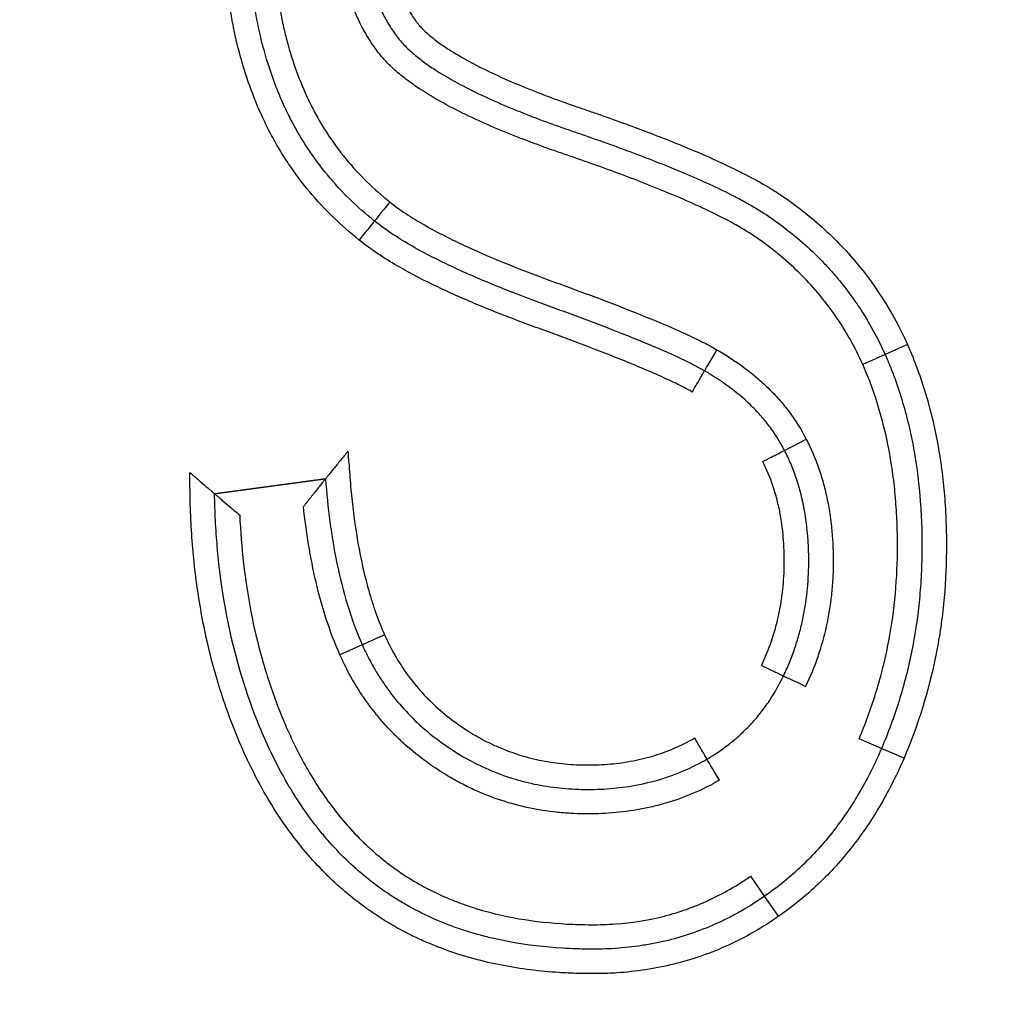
# Model space of a CAD drawing. Header units: millimetres. Extents: x 7592 to 10531, y 3981 to 6059.
# Tile 24 of 130: x 8804.02 to 8808.01, y 5699.67 to 5703.69. Entities that reach past the tile are written whole.
import ezdxf

# ---------------------------------------------------------------- set-up
doc = ezdxf.new("R2010")
doc.units = ezdxf.units.MM
doc.dimstyles.get("Standard").update_dxf_attribs({"dimtxt": 20, "dimasz": 10, "dimexe": 8, "dimexo": 8, "dimgap": 10, "dimtad": 0, "dimtih": 1, "dimtoh": 1, "dimdsep": 46, "dimtxsty": 'Standard', "dimcen": 0.09, "dimadec": 0, "dimazin": 0, "dimtfac": 1, "dimtofl": 0, "dimtmove": 0, "dimatfit": 3, "dimfxl": 0, "dimtolj": 1, "dimtzin": 0, "dimarcsym": 0})

# ---------------------------------------------------------------- blocks, each defined once
blk = doc.blocks.new('*D18')
at = {"color": 0, "lineweight": -2}
for p, q in [((8174.4049, 5667.4961), (8174.4049, 5838.2467)), ((8935.9049, 5690.0449), (8935.9049, 5838.2467)), ((8184.4049, 5830.2467), (8518.4882, 5830.2467)), ((8925.9049, 5830.2467), (8591.8216, 5830.2467))]:
    blk.add_line(p, q, dxfattribs=at)
at = {"color": 0, "lineweight": 18}
for points in [[(8184.4049, 5831.9134), (8184.4049, 5828.5801), (8174.4049, 5830.2467)], [(8925.9049, 5831.9134), (8925.9049, 5828.5801), (8935.9049, 5830.2467)]]:
    blk.add_solid(points, dxfattribs=at)
at = {"layer": 'Defpoints', "color": 0, "lineweight": 18}
for p in [(8935.9049, 5830.2467), (8935.9049, 5682.0449), (8174.4049, 5659.4961)]:
    blk.add_point(p, dxfattribs=at)
at = {"color": 0, "lineweight": 18, "insert": (8555.1549, 5830.2467), "char_height": 20, "attachment_point": 5}
blk.add_mtext('\\A1;762', dxfattribs=at)

msp = doc.modelspace()

# ---------------------------------------------------------------- linework, layer by layer
at = {"linetype": 'Continuous'}
for p, q in [((8807.6478, 5702.3648), (8807.5565, 5702.324)), ((8807.5565, 5702.324), (8807.4651, 5702.2835)), ((8807.1449, 5701.9328), (8807.2338, 5701.9786)), ((8805.2691, 5701.8161), (8804.8157, 5701.7556)), ((8804.8157, 5701.7556), (8805.2691, 5701.8161)), ((8805.4196, 5701.1379), (8805.3284, 5701.0969)), ((8807.5416, 5700.7144), (8807.4497, 5700.7536)), ((8807.6336, 5700.6751), (8807.5416, 5700.7144)), ((8807.0641, 5700.1108), (8807.0071, 5700.193)), ((8807.121, 5700.0286), (8807.0641, 5700.1108))]:
    msp.add_line(p, q, dxfattribs=at)
for centre, major_axis, ratio, start_param, end_param in [((8805.5327, 5702.9476), (-0.0629, -0.0777), 0.007213, 4.712389, 6.283185), ((8805.4074, 5702.7917), (-0.0624, -0.0782), 0.007213, 3.141593, 4.712387), ((8806.8678, 5702.3445), (-0.0499, -0.0867), 0.011417, 0, 1.570791), ((8806.767, 5702.1718), (-0.0509, -0.0861), 0.011417, 1.570796, 3.141593), ((8807.0558, 5701.8874), (-0.0891, -0.0454), 0.004435, 1.570796, 3.141593), ((8805.511, 5701.1784), (0.0914, 0.0406), 0.004405, 1.570796, 3.141593), ((8807.051, 5701.0544), (-0.0902, 0.0432), 0.00379, 1.570796, 3.141593), ((8807.2316, 5700.9684), (-0.0903, 0.0429), 0.00379, 0, 1.570789), ((8806.7772, 5700.7568), (-0.0509, 0.0861), 0.010324, 3.141593, 4.712396), ((8806.8781, 5700.5842), (-0.05, 0.0866), 0.010324, 4.712442, 6.283185)]:
    msp.add_ellipse(centre, major_axis=major_axis, ratio=ratio, start_param=start_param, end_param=end_param, dxfattribs=at)
for points, knots in [([(8805.4068, 5702.7922), (8805.3318, 5702.8521), (8805.2639, 5702.9181), (8805.1732, 5703.0269), (8805.1306, 5703.0837), (8805.0923, 5703.1442), (8805.0678, 5703.1854), (8805.056, 5703.2063), (8805.0226, 5703.2696), (8805.0026, 5703.3127), (8804.9668, 5703.4004), (8804.9349, 5703.4896), (8804.9107, 5703.5817), (8804.8952, 5703.6517), (8804.8905, 5703.6752), (8804.8821, 5703.7222), (8804.8784, 5703.7457), (8804.8619, 5703.8632), (8804.8556, 5703.9576), (8804.8548, 5704.0994), (8804.856, 5704.1467), (8804.86, 5704.2178), (8804.8617, 5704.2415), (8804.866, 5704.289), (8804.8685, 5704.3128), (8804.8948, 5704.5261), (8804.9437, 5704.709), (8805.0193, 5704.8848)], [0, 0, 0, 0, 0.125, 0.125, 0.1875, 0.21875, 0.21875, 0.25, 0.25, 0.3125, 0.3125, 0.375, 0.4375, 0.4375, 0.46875, 0.46875, 0.5, 0.5, 0.625, 0.625, 0.6875, 0.6875, 0.71875, 0.71875, 0.75, 0.75, 1, 1, 1, 1]), ([(8805.4698, 5702.8699), (8805.4347, 5702.8979), (8805.4009, 5702.9276), (8805.3365, 5702.9906), (8805.3056, 5703.024), (8805.2196, 5703.128), (8805.1582, 5703.2212), (8805.1089, 5703.3222), (8805.0902, 5703.3633), (8805.0813, 5703.3842), (8805.0562, 5703.447), (8805.0415, 5703.4893), (8805.003, 5703.6172), (8804.9848, 5703.7041), (8804.9669, 5703.8363), (8804.9603, 5703.9029), (8804.957, 5703.9701), (8804.9555, 5704.0151), (8804.9551, 5704.0376), (8804.9548, 5704.1499), (8804.96, 5704.2391), (8804.9821, 5704.4158), (8804.999, 5704.5034), (8805.0341, 5704.6334), (8805.0474, 5704.6767), (8805.077, 5704.7618), (8805.0933, 5704.8039), (8805.1111, 5704.8453)], [0, 0, 0, 0, 0.0625, 0.0625, 0.125, 0.125, 0.25, 0.28125, 0.28125, 0.3125, 0.3125, 0.375, 0.375, 0.5, 0.5, 0.5625, 0.59375, 0.59375, 0.625, 0.625, 0.75, 0.75, 0.875, 0.875, 0.9375, 0.9375, 1, 1, 1, 1]), ([(8805.2029, 5704.8056), (8805.136, 5704.6499), (8805.0926, 5704.4885), (8805.0685, 5704.3009), (8805.0661, 5704.28), (8805.0621, 5704.238), (8805.0604, 5704.2169), (8805.0564, 5704.1536), (8805.0551, 5704.1115), (8805.0549, 5703.9855), (8805.0596, 5703.9019), (8805.0755, 5703.7773), (8805.0823, 5703.7358), (8805.095, 5703.6739), (8805.0996, 5703.6533), (8805.1098, 5703.6121), (8805.1154, 5703.5916), (8805.1332, 5703.5307), (8805.1467, 5703.4908), (8805.1774, 5703.4125), (8805.1944, 5703.3741), (8805.2232, 5703.3177), (8805.2332, 5703.2992), (8805.2545, 5703.2625), (8805.2656, 5703.2443), (8805.3005, 5703.1911), (8805.3254, 5703.1571), (8805.4055, 5703.0599), (8805.4656, 5703.0011), (8805.5321, 5702.9481)], [0, 0, 0, 0, 0.25, 0.25, 0.28125, 0.28125, 0.3125, 0.3125, 0.375, 0.375, 0.5, 0.5, 0.5625, 0.5625, 0.59375, 0.59375, 0.625, 0.625, 0.6875, 0.6875, 0.75, 0.75, 0.78125, 0.78125, 0.8125, 0.8125, 0.875, 0.875, 1, 1, 1, 1]), ([(8807.4651, 5702.2835), (8807.4334, 5702.3543), (8807.3958, 5702.4212), (8807.3306, 5702.5152), (8807.3074, 5702.5455), (8807.2579, 5702.6041), (8807.2316, 5702.6324), (8807.1762, 5702.6867), (8807.1474, 5702.7124), (8807.1029, 5702.7488), (8807.0878, 5702.7606), (8807.0571, 5702.7836), (8807.0416, 5702.7948), (8807.01, 5702.8163), (8806.9938, 5702.8265), (8806.9609, 5702.8462), (8806.9442, 5702.8556), (8806.8934, 5702.8832), (8806.8588, 5702.9005), (8806.7889, 5702.9336), (8806.7536, 5702.9494), (8806.6827, 5702.9799), (8806.647, 5702.9946), (8806.5395, 5703.0376), (8806.4672, 5703.0648), (8806.3582, 5703.104), (8806.3218, 5703.1168), (8806.267, 5703.1357), (8806.2487, 5703.142), (8806.2122, 5703.1546), (8806.194, 5703.161), (8806.1032, 5703.1936), (8806.0313, 5703.2212), (8805.9251, 5703.2665), (8805.89, 5703.2822), (8805.8206, 5703.3153), (8805.7863, 5703.3326), (8805.7187, 5703.3697), (8805.6854, 5703.3894), (8805.6367, 5703.4217), (8805.6207, 5703.4329), (8805.5897, 5703.4561), (8805.5746, 5703.4682), (8805.5454, 5703.4935), (8805.5314, 5703.5067), (8805.5047, 5703.5346), (8805.4921, 5703.5493), (8805.4745, 5703.5728), (8805.4688, 5703.5809), (8805.4578, 5703.5971), (8805.4417, 5703.6217), (8805.4078, 5703.6809), (8805.3847, 5703.7346), (8805.3652, 5703.7901), (8805.3593, 5703.8089), (8805.349, 5703.8465), (8805.3444, 5703.8654), (8805.3245, 5703.9602), (8805.3177, 5704.0373), (8805.3177, 5704.1349), (8805.3182, 5704.1545), (8805.3201, 5704.1934), (8805.3243, 5704.2516), (8805.333, 5704.3091), (8805.349, 5704.385), (8805.3591, 5704.4226), (8805.3842, 5704.4969), (8805.3988, 5704.5328), (8805.449, 5704.6372), (8805.4907, 5704.7022), (8805.5405, 5704.7628)], [0, 0, 0, 0, 0.0625, 0.0625, 0.09375, 0.09375, 0.125, 0.125, 0.15625, 0.15625, 0.171875, 0.171875, 0.1875, 0.1875, 0.203125, 0.203125, 0.21875, 0.21875, 0.25, 0.25, 0.28125, 0.28125, 0.3125, 0.3125, 0.375, 0.375, 0.40625, 0.40625, 0.421875, 0.421875, 0.4375, 0.4375, 0.5, 0.5, 0.53125, 0.53125, 0.5625, 0.5625, 0.59375, 0.59375, 0.609375, 0.609375, 0.625, 0.625, 0.640625, 0.640625, 0.65625, 0.65625, 0.664062, 0.664062, 0.671875, 0.6875, 0.71875, 0.71875, 0.734375, 0.734375, 0.75, 0.75, 0.8125, 0.8125, 0.828125, 0.828125, 0.84375, 0.875, 0.875, 0.90625, 0.90625, 0.9375, 0.9375, 1, 1, 1, 1]), ([(8805.6175, 5704.699), (8805.6145, 5704.6954), (8805.6115, 5704.6917), (8805.6057, 5704.6843), (8805.597, 5704.6732), (8805.5773, 5704.6468), (8805.5511, 5704.608), (8805.5322, 5704.5755), (8805.5144, 5704.5424), (8805.506, 5704.5254), (8805.4671, 5704.4399), (8805.4456, 5704.3686), (8805.4295, 5704.2763), (8805.4269, 5704.2576), (8805.4225, 5704.2202), (8805.4209, 5704.2015), (8805.4175, 5704.1455), (8805.4172, 5704.1081), (8805.42, 5704.0334), (8805.4232, 5703.9961), (8805.4342, 5703.9215), (8805.4419, 5703.8848), (8805.4623, 5703.813), (8805.475, 5703.7778), (8805.4985, 5703.7265), (8805.507, 5703.7096), (8805.5254, 5703.6768), (8805.5353, 5703.6609), (8805.5511, 5703.6377), (8805.5565, 5703.6301), (8805.5678, 5703.6152), (8805.5737, 5703.608), (8805.5925, 5703.5869), (8805.6061, 5703.5735), (8805.6344, 5703.5484), (8805.6491, 5703.5366), (8805.6791, 5703.514), (8805.6945, 5703.5033), (8805.7415, 5703.4723), (8805.7739, 5703.4533), (8805.8401, 5703.4173), (8805.8739, 5703.4005), (8805.976, 5703.3524), (8806.0454, 5703.3235), (8806.1505, 5703.2831), (8806.1857, 5703.2701), (8806.2388, 5703.2512), (8806.2566, 5703.245), (8806.2921, 5703.2328), (8806.3099, 5703.2267), (8806.3987, 5703.1959), (8806.4694, 5703.1705), (8806.6099, 5703.1175), (8806.6796, 5703.0898), (8806.783, 5703.0456), (8806.8173, 5703.0305), (8806.8853, 5702.9988), (8806.919, 5702.9823), (8806.9689, 5702.9561), (8806.9854, 5702.9471), (8807.0182, 5702.9285), (8807.0345, 5702.9189), (8807.0584, 5702.9039), (8807.0663, 5702.8988), (8807.0819, 5702.8884), (8807.0896, 5702.8831), (8807.1125, 5702.8669), (8807.1878, 5702.8118), (8807.2573, 5702.7499), (8807.3216, 5702.682), (8807.3342, 5702.6681), (8807.3589, 5702.6397), (8807.371, 5702.6252), (8807.4062, 5702.5811), (8807.4722, 5702.4904), (8807.5259, 5702.3924), (8807.5565, 5702.324)], [0, 0, 0, 0, 0.003906, 0.003906, 0.007813, 0.015625, 0.03125, 0.046875, 0.046875, 0.0625, 0.0625, 0.125, 0.125, 0.140625, 0.140625, 0.15625, 0.15625, 0.1875, 0.1875, 0.21875, 0.21875, 0.25, 0.25, 0.28125, 0.28125, 0.296875, 0.296875, 0.3125, 0.3125, 0.320313, 0.320313, 0.328125, 0.328125, 0.34375, 0.34375, 0.359375, 0.359375, 0.375, 0.375, 0.40625, 0.40625, 0.4375, 0.4375, 0.5, 0.5, 0.53125, 0.53125, 0.546875, 0.546875, 0.5625, 0.5625, 0.625, 0.625, 0.6875, 0.6875, 0.71875, 0.71875, 0.75, 0.75, 0.765625, 0.765625, 0.78125, 0.78125, 0.789063, 0.789063, 0.796875, 0.796875, 0.8125, 0.875, 0.875, 0.890625, 0.890625, 0.90625, 0.90625, 0.9375, 1, 1, 1, 1]), ([(8805.6945, 5704.6352), (8805.6712, 5704.6068), (8805.65, 5704.5771), (8805.6215, 5704.5302), (8805.6125, 5704.5141), (8805.5958, 5704.4816), (8805.5727, 5704.432), (8805.5495, 5704.3635), (8805.5375, 5704.3103), (8805.5305, 5704.2745), (8805.5277, 5704.2563), (8805.5207, 5704.202), (8805.5183, 5704.1658), (8805.5173, 5704.0935), (8805.5186, 5704.0574), (8805.5236, 5704.0032), (8805.5258, 5703.9851), (8805.5314, 5703.949), (8805.5348, 5703.931), (8805.5469, 5703.8776), (8805.5576, 5703.8429), (8805.578, 5703.7924), (8805.5856, 5703.7758), (8805.5983, 5703.7514), (8805.6027, 5703.7433), (8805.6119, 5703.7274), (8805.6215, 5703.7119), (8805.6318, 5703.6969), (8805.6397, 5703.6858), (8805.6424, 5703.6822), (8805.6481, 5703.6751), (8805.651, 5703.6716), (8805.666, 5703.6546), (8805.6793, 5703.642), (8805.7073, 5703.618), (8805.7218, 5703.6067), (8805.7515, 5703.5855), (8805.7666, 5703.5754), (8805.8125, 5703.5464), (8805.844, 5703.5286), (8805.908, 5703.4951), (8805.9406, 5703.4793), (8806.0064, 5703.4492), (8806.0397, 5703.4348), (8806.1068, 5703.4072), (8806.1407, 5703.3939), (8806.2087, 5703.3682), (8806.2429, 5703.3558), (8806.2945, 5703.3377), (8806.3117, 5703.3318), (8806.3461, 5703.32), (8806.3977, 5703.3022), (8806.4491, 5703.2839), (8806.5517, 5703.2467), (8806.6198, 5703.2209), (8806.7548, 5703.1669), (8806.8218, 5703.1385), (8806.9209, 5703.0925), (8806.9537, 5703.0766), (8807.0187, 5703.0431), (8807.0507, 5703.0256), (8807.0974, 5702.9976), (8807.1127, 5702.988), (8807.1428, 5702.968), (8807.1576, 5702.9576), (8807.2014, 5702.9258), (8807.2584, 5702.8815), (8807.3122, 5702.8331), (8807.3644, 5702.7825), (8807.3898, 5702.756), (8807.5104, 5702.6198), (8807.5881, 5702.4983), (8807.6478, 5702.3648)], [0, 0, 0, 0, 0.03125, 0.03125, 0.046875, 0.046875, 0.0625, 0.09375, 0.109375, 0.109375, 0.125, 0.125, 0.15625, 0.15625, 0.1875, 0.1875, 0.203125, 0.203125, 0.21875, 0.21875, 0.25, 0.25, 0.265625, 0.265625, 0.273437, 0.273437, 0.28125, 0.289062, 0.289062, 0.292969, 0.292969, 0.296875, 0.296875, 0.3125, 0.3125, 0.328125, 0.328125, 0.34375, 0.34375, 0.375, 0.375, 0.40625, 0.40625, 0.4375, 0.4375, 0.46875, 0.46875, 0.5, 0.5, 0.515625, 0.515625, 0.53125, 0.5625, 0.5625, 0.625, 0.625, 0.6875, 0.6875, 0.71875, 0.71875, 0.75, 0.75, 0.765625, 0.765625, 0.78125, 0.78125, 0.8125, 0.84375, 0.84375, 0.875, 0.875, 1, 1, 1, 1]), ([(8805.5321, 5702.9481), (8805.5561, 5702.9287), (8805.5814, 5702.9109), (8805.6329, 5702.8774), (8805.6592, 5702.8618), (8805.7392, 5702.817), (8805.7941, 5702.7899), (8805.9053, 5702.7388), (8805.9618, 5702.7147), (8806.0755, 5702.6689), (8806.1328, 5702.6471), (8806.2192, 5702.6155), (8806.248, 5702.6051), (8806.3055, 5702.5839), (8806.3342, 5702.5732), (8806.4203, 5702.5409), (8806.4775, 5702.5189), (8806.5913, 5702.4736), (8806.6479, 5702.4503), (8806.7319, 5702.4132), (8806.7598, 5702.4004), (8806.8011, 5702.3803), (8806.8148, 5702.3735), (8806.842, 5702.3592), (8806.8555, 5702.3518), (8806.8688, 5702.3439)], [0, 0, 0, 0, 0.0625, 0.0625, 0.125, 0.125, 0.25, 0.25, 0.375, 0.375, 0.5, 0.5, 0.5625, 0.5625, 0.625, 0.625, 0.75, 0.75, 0.875, 0.875, 0.9375, 0.9375, 0.96875, 0.96875, 1, 1, 1, 1]), ([(8806.8179, 5702.2579), (8806.8046, 5702.2657), (8806.7909, 5702.2731), (8806.7635, 5702.2874), (8806.7496, 5702.2943), (8806.7078, 5702.3143), (8806.6796, 5702.3271), (8806.5945, 5702.3642), (8806.5372, 5702.3876), (8806.4221, 5702.4331), (8806.3643, 5702.4552), (8806.2774, 5702.4877), (8806.2484, 5702.4984), (8806.1903, 5702.5197), (8806.1611, 5702.5302), (8806.0741, 5702.5624), (8806.0164, 5702.5847), (8805.9018, 5702.6315), (8805.8449, 5702.6561), (8805.733, 5702.7085), (8805.6779, 5702.7362), (8805.5974, 5702.7822), (8805.5709, 5702.7982), (8805.5191, 5702.8324), (8805.4938, 5702.8504), (8805.4698, 5702.8699)], [0, 0, 0, 0, 0.03125, 0.03125, 0.0625, 0.0625, 0.125, 0.125, 0.25, 0.25, 0.375, 0.375, 0.4375, 0.4375, 0.5, 0.5, 0.625, 0.625, 0.75, 0.75, 0.875, 0.875, 0.9375, 0.9375, 1, 1, 1, 1]), ([(8806.768, 5702.1712), (8806.7545, 5702.1792), (8806.7407, 5702.1866), (8806.7128, 5702.2009), (8806.6987, 5702.2078), (8806.6563, 5702.2279), (8806.6277, 5702.2407), (8806.5416, 5702.2779), (8806.4837, 5702.3014), (8806.3672, 5702.3471), (8806.3087, 5702.3693), (8806.2207, 5702.402), (8806.1914, 5702.4128), (8806.1473, 5702.4289), (8806.1326, 5702.4342), (8806.1032, 5702.445), (8806.0298, 5702.4721), (8805.957, 5702.5006), (8805.8413, 5702.5486), (8805.7841, 5702.5737), (8805.6716, 5702.6273), (8805.6162, 5702.6558), (8805.5354, 5702.7027), (8805.5089, 5702.7191), (8805.4569, 5702.7539), (8805.4314, 5702.7723), (8805.4068, 5702.7922)], [0, 0, 0, 0, 0.03125, 0.03125, 0.0625, 0.0625, 0.125, 0.125, 0.25, 0.25, 0.375, 0.375, 0.4375, 0.4375, 0.46875, 0.46875, 0.5, 0.625, 0.625, 0.75, 0.75, 0.875, 0.875, 0.9375, 0.9375, 1, 1, 1, 1]), ([(8807.6478, 5702.3648), (8807.6625, 5702.3315), (8807.6762, 5702.2977), (8807.7012, 5702.2297), (8807.7126, 5702.1954), (8807.7436, 5702.0915), (8807.76, 5702.0212), (8807.7791, 5701.9142), (8807.7845, 5701.8782), (8807.7935, 5701.8063), (8807.8007, 5701.7343), (8807.8045, 5701.6625), (8807.8068, 5701.5907), (8807.8072, 5701.5548), (8807.8062, 5701.4472), (8807.8024, 5701.3756), (8807.7914, 5701.2682), (8807.7869, 5701.2324), (8807.7761, 5701.1609), (8807.7698, 5701.1252), (8807.7337, 5700.9471), (8807.6908, 5700.8089), (8807.6336, 5700.6751)], [0, 0, 0, 0, 0.0625, 0.0625, 0.125, 0.125, 0.25, 0.25, 0.3125, 0.3125, 0.375, 0.4375, 0.4375, 0.5, 0.5, 0.625, 0.625, 0.6875, 0.6875, 0.75, 0.75, 1, 1, 1, 1]), ([(8806.8688, 5702.3439), (8806.9067, 5702.3221), (8806.9432, 5702.2984), (8806.9957, 5702.2596), (8807.0128, 5702.2461), (8807.0461, 5702.2179), (8807.0624, 5702.2032), (8807.0937, 5702.1727), (8807.1087, 5702.1569), (8807.1376, 5702.1241), (8807.1515, 5702.1071), (8807.1907, 5702.0546), (8807.2139, 5702.0177), (8807.2338, 5701.9786)], [0, 0, 0, 0, 0.25, 0.25, 0.375, 0.375, 0.5, 0.5, 0.625, 0.625, 0.75, 0.75, 1, 1, 1, 1]), ([(8807.5565, 5702.324), (8807.5635, 5702.3081), (8807.5703, 5702.2921), (8807.5833, 5702.26), (8807.5895, 5702.2438), (8807.6074, 5702.195), (8807.6182, 5702.1621), (8807.6478, 5702.0623), (8807.6632, 5701.9952), (8807.6869, 5701.8602), (8807.6952, 5701.7922), (8807.7029, 5701.6896), (8807.7047, 5701.6554), (8807.7069, 5701.5866), (8807.7073, 5701.5522), (8807.7065, 5701.4831), (8807.7054, 5701.4485), (8807.7016, 5701.3797), (8807.6934, 5701.277), (8807.6678, 5701.1079), (8807.6338, 5700.9749), (8807.603, 5700.876), (8807.5919, 5700.8431), (8807.568, 5700.7782), (8807.5552, 5700.7461), (8807.5416, 5700.7144)], [0, 0, 0, 0, 0.03125, 0.03125, 0.0625, 0.0625, 0.125, 0.125, 0.25, 0.25, 0.375, 0.375, 0.4375, 0.4375, 0.5, 0.5, 0.5625, 0.5625, 0.625, 0.75, 0.875, 0.875, 0.9375, 0.9375, 1, 1, 1, 1]), ([(8807.4497, 5700.7536), (8807.4756, 5700.8143), (8807.5096, 5700.9067), (8807.5364, 5701.0015), (8807.5527, 5701.0651), (8807.5601, 5701.0973), (8807.5928, 5701.2585), (8807.6055, 5701.388), (8807.6072, 5701.5502), (8807.6069, 5701.5827), (8807.6049, 5701.6477), (8807.6016, 5701.7127), (8807.5953, 5701.7779), (8807.5874, 5701.8431), (8807.5826, 5701.8757), (8807.5545, 5702.0373), (8807.5185, 5702.1628), (8807.4651, 5702.2835)], [0, 0, 0, 0, 0.125, 0.1875, 0.1875, 0.25, 0.25, 0.5, 0.5, 0.5625, 0.5625, 0.625, 0.6875, 0.6875, 0.75, 0.75, 1, 1, 1, 1]), ([(8807.1449, 5701.9328), (8807.1427, 5701.9372), (8807.1404, 5701.9415), (8807.1358, 5701.9501), (8807.1287, 5701.9629), (8807.1113, 5701.9921), (8807.0838, 5702.032), (8807.0592, 5702.062), (8807.0333, 5702.0911), (8807.0197, 5702.1053), (8806.9775, 5702.1459), (8806.9476, 5702.1709), (8806.8845, 5702.2172), (8806.8517, 5702.2384), (8806.8179, 5702.2579)], [0, 0, 0, 0, 0.03125, 0.03125, 0.0625, 0.125, 0.25, 0.375, 0.375, 0.5, 0.5, 0.75, 0.75, 1, 1, 1, 1]), ([(8807.2338, 5701.9786), (8807.254, 5701.9395), (8807.2711, 5701.8993), (8807.2925, 5701.8373), (8807.299, 5701.8163), (8807.3105, 5701.774), (8807.3156, 5701.7526), (8807.3289, 5701.6885), (8807.335, 5701.6455), (8807.3429, 5701.5591), (8807.3446, 5701.5157), (8807.3442, 5701.4504), (8807.3435, 5701.4286), (8807.341, 5701.3849), (8807.3392, 5701.3631), (8807.3322, 5701.2981), (8807.3252, 5701.2554), (8807.2973, 5701.1291), (8807.2693, 5701.0473), (8807.2314, 5700.968)], [0, 0, 0, 0, 0.125, 0.125, 0.1875, 0.1875, 0.25, 0.25, 0.375, 0.375, 0.5, 0.5, 0.5625, 0.5625, 0.625, 0.625, 0.75, 0.75, 1, 1, 1, 1]), ([(8805.3606, 5701.9292), (8805.3555, 5701.9229), (8805.3504, 5701.9165), (8805.3403, 5701.9041), (8805.3353, 5701.8979), (8805.3204, 5701.8794), (8805.3109, 5701.8677), (8805.2976, 5701.8513), (8805.2934, 5701.846), (8805.2875, 5701.8389), (8805.2857, 5701.8366), (8805.2822, 5701.8322), (8805.2805, 5701.8302), (8805.2775, 5701.8264), (8805.2761, 5701.8247), (8805.2737, 5701.8217), (8805.2726, 5701.8204), (8805.27, 5701.8172), (8805.2691, 5701.816), (8805.2691, 5701.8161)], [0, 0, 0, 0, 0.125, 0.125, 0.25, 0.25, 0.5, 0.5, 0.625, 0.625, 0.6875, 0.6875, 0.75, 0.75, 0.8125, 0.8125, 0.875, 0.875, 1, 1, 1, 1]), ([(8805.3606, 5701.9292), (8805.3631, 5701.8972), (8805.3656, 5701.8652), (8805.3693, 5701.8172), (8805.3706, 5701.8013), (8805.3734, 5701.7693), (8805.375, 5701.7534), (8805.3833, 5701.6737), (8805.3919, 5701.6101), (8805.4089, 5701.5154), (8805.4152, 5701.484), (8805.4293, 5701.4215), (8805.4372, 5701.3904), (8805.4635, 5701.2979), (8805.4845, 5701.2374), (8805.5108, 5701.1788)], [0, 0, 0, 0, 0.125, 0.125, 0.1875, 0.1875, 0.25, 0.25, 0.5, 0.5, 0.625, 0.625, 0.75, 0.75, 1, 1, 1, 1]), ([(8807.1412, 5701.0112), (8807.1455, 5701.0202), (8807.1497, 5701.0293), (8807.1578, 5701.0475), (8807.1695, 5701.075), (8807.187, 5701.1216), (8807.1989, 5701.1596), (8807.2096, 5701.1981), (8807.2145, 5701.2175), (8807.2357, 5701.3146), (8807.2437, 5701.3931), (8807.2444, 5701.4919), (8807.2441, 5701.5118), (8807.2426, 5701.5515), (8807.2413, 5701.5714), (8807.236, 5701.6308), (8807.2305, 5701.67), (8807.2147, 5701.7472), (8807.2046, 5701.7853), (8807.1853, 5701.8415), (8807.1782, 5701.8601), (8807.1626, 5701.897), (8807.1541, 5701.9151), (8807.1449, 5701.9328)], [0, 0, 0, 0, 0.03125, 0.03125, 0.0625, 0.125, 0.1875, 0.1875, 0.25, 0.25, 0.5, 0.5, 0.5625, 0.5625, 0.625, 0.625, 0.75, 0.75, 0.875, 0.875, 0.9375, 0.9375, 1, 1, 1, 1]), ([(8807.0509, 5701.0541), (8807.0664, 5701.0867), (8807.0802, 5701.1201), (8807.1035, 5701.188), (8807.1131, 5701.2224), (8807.1247, 5701.2749), (8807.128, 5701.2926), (8807.1338, 5701.3281), (8807.1362, 5701.346), (8807.142, 5701.3995), (8807.144, 5701.4352), (8807.1446, 5701.5064), (8807.1434, 5701.5419), (8807.1374, 5701.613), (8807.1326, 5701.6485), (8807.1115, 5701.7547), (8807.0892, 5701.8227), (8807.056, 5701.887)], [0, 0, 0, 0, 0.125, 0.125, 0.25, 0.25, 0.3125, 0.3125, 0.375, 0.375, 0.5, 0.5, 0.625, 0.625, 0.75, 0.75, 1, 1, 1, 1]), ([(8804.7141, 5701.8429), (8804.72, 5701.8379), (8804.7258, 5701.8328), (8804.7374, 5701.8229), (8804.7431, 5701.818), (8804.7601, 5701.8034), (8804.7707, 5701.7942), (8804.7856, 5701.7815), (8804.7901, 5701.7775), (8804.7985, 5701.7703), (8804.8024, 5701.767), (8804.8071, 5701.7629), (8804.8086, 5701.7617), (8804.8111, 5701.7595), (8804.8122, 5701.7586), (8804.8148, 5701.7563), (8804.8157, 5701.7555), (8804.8157, 5701.7556)], [0, 0, 0, 0, 0.125, 0.125, 0.25, 0.25, 0.5, 0.5, 0.625, 0.625, 0.75, 0.75, 0.8125, 0.8125, 0.875, 0.875, 1, 1, 1, 1]), ([(8807.121, 5700.0286), (8807.0559, 5699.983), (8806.9878, 5699.9438), (8806.8809, 5699.8947), (8806.8263, 5699.8727), (8806.7699, 5699.8544), (8806.7319, 5699.8431), (8806.7127, 5699.8379), (8806.6166, 5699.8141), (8806.5389, 5699.8024), (8806.4409, 5699.7959), (8806.4213, 5699.795), (8806.3819, 5699.794), (8806.3622, 5699.794), (8806.3226, 5699.7944), (8806.3028, 5699.7948), (8806.2633, 5699.7963), (8806.2435, 5699.7973), (8806.1452, 5699.8036), (8806.0674, 5699.8132), (8805.9138, 5699.8431), (8805.8381, 5699.8633), (8805.745, 5699.8967), (8805.7264, 5699.9038), (8805.6896, 5699.9189), (8805.635, 5699.9425), (8805.5825, 5699.9695), (8805.4802, 5700.028), (8805.4158, 5700.0731), (8805.3399, 5700.137), (8805.3249, 5700.1502), (8805.2957, 5700.1771), (8805.2529, 5700.2183), (8805.213, 5700.2619), (8805.1369, 5700.3521), (8805.091, 5700.4163), (8805.0285, 5700.5178), (8805.009, 5700.5522), (8804.9722, 5700.6219), (8804.9549, 5700.6572), (8804.9062, 5700.7643), (8804.8777, 5700.8373), (8804.8278, 5700.986), (8804.8064, 5701.0618), (8804.7706, 5701.2162), (8804.7563, 5701.2938), (8804.7342, 5701.4496), (8804.7264, 5701.5279), (8804.7191, 5701.6457), (8804.7174, 5701.6851), (8804.7158, 5701.7442), (8804.7155, 5701.764), (8804.7148, 5701.8034), (8804.7145, 5701.8232), (8804.7141, 5701.8429)], [0, 0, 0, 0, 0.0625, 0.0625, 0.09375, 0.109375, 0.109375, 0.125, 0.125, 0.1875, 0.1875, 0.203125, 0.203125, 0.21875, 0.21875, 0.234375, 0.234375, 0.25, 0.25, 0.3125, 0.3125, 0.375, 0.375, 0.390625, 0.390625, 0.40625, 0.4375, 0.4375, 0.5, 0.5, 0.515625, 0.515625, 0.53125, 0.5625, 0.5625, 0.625, 0.625, 0.65625, 0.65625, 0.6875, 0.6875, 0.75, 0.75, 0.8125, 0.8125, 0.875, 0.875, 0.9375, 0.9375, 0.96875, 0.96875, 0.984375, 0.984375, 1, 1, 1, 1]), ([(8805.2691, 5701.8161), (8805.2691, 5701.8161), (8805.2682, 5701.8149), (8805.2656, 5701.8118), (8805.2646, 5701.8105), (8805.2622, 5701.8075), (8805.2608, 5701.8058), (8805.2578, 5701.8021), (8805.2562, 5701.8), (8805.2527, 5701.7957), (8805.2509, 5701.7935), (8805.2451, 5701.7863), (8805.241, 5701.7811), (8805.2279, 5701.7648), (8805.2185, 5701.7531), (8805.2039, 5701.7346), (8805.199, 5701.7284), (8805.1891, 5701.7159), (8805.1841, 5701.7095), (8805.1791, 5701.7032)], [0, 0, 0, 0, 0.125, 0.125, 0.1875, 0.1875, 0.25, 0.25, 0.3125, 0.3125, 0.375, 0.375, 0.5, 0.5, 0.75, 0.75, 0.875, 0.875, 1, 1, 1, 1]), ([(8805.2691, 5701.8161), (8805.2736, 5701.7581), (8805.2795, 5701.7002), (8805.2949, 5701.5848), (8805.3044, 5701.5274), (8805.3279, 5701.4135), (8805.3419, 5701.3569), (8805.3758, 5701.2457), (8805.3958, 5701.1909), (8805.4196, 5701.1379)], [0, 0, 0, 0, 0.25, 0.25, 0.5, 0.5, 0.75, 0.75, 1, 1, 1, 1]), ([(8804.8157, 5701.7556), (8804.8157, 5701.7555), (8804.8166, 5701.7548), (8804.8193, 5701.7525), (8804.8204, 5701.7515), (8804.8229, 5701.7494), (8804.8243, 5701.7481), (8804.8292, 5701.744), (8804.833, 5701.7407), (8804.8415, 5701.7334), (8804.8461, 5701.7295), (8804.8611, 5701.7167), (8804.8719, 5701.7076), (8804.8891, 5701.6931), (8804.8949, 5701.6882), (8804.9066, 5701.6783), (8804.9126, 5701.6733), (8804.9185, 5701.6684)], [0, 0, 0, 0, 0.125, 0.125, 0.1875, 0.1875, 0.25, 0.25, 0.375, 0.375, 0.5, 0.5, 0.75, 0.75, 0.875, 0.875, 1, 1, 1, 1]), ([(8807.0641, 5700.1108), (8807.0342, 5700.0898), (8807.0033, 5700.0702), (8806.9557, 5700.0428), (8806.9396, 5700.034), (8806.9071, 5700.0173), (8806.8254, 5699.9775), (8806.723, 5699.9417), (8806.6343, 5699.9219), (8806.5986, 5699.9148), (8806.5805, 5699.9116), (8806.5262, 5699.9033), (8806.472, 5699.8974), (8806.4179, 5699.895), (8806.3818, 5699.8941), (8806.3638, 5699.894), (8806.3098, 5699.8945), (8806.2739, 5699.8957), (8806.1661, 5699.9022), (8806.0944, 5699.9105), (8806.005, 5699.9271), (8805.9871, 5699.9308), (8805.9515, 5699.9387), (8805.8984, 5699.9515), (8805.8464, 5699.9671), (8805.744, 5700.0025), (8805.6778, 5700.0316), (8805.5979, 5700.0757), (8805.5821, 5700.0849), (8805.551, 5700.104), (8805.5357, 5700.1138), (8805.4907, 5700.1443), (8805.4618, 5700.1659), (8805.378, 5700.2344), (8805.3262, 5700.2849), (8805.2662, 5700.3537), (8805.2545, 5700.3678), (8805.2317, 5700.3961), (8805.2206, 5700.4105), (8805.1882, 5700.4541), (8805.1677, 5700.4839), (8805.1095, 5700.5752), (8805.0749, 5700.6386), (8805.0281, 5700.737), (8805.0134, 5700.7704), (8804.9857, 5700.8376), (8804.9728, 5700.8714), (8804.9123, 5701.0415), (8804.8775, 5701.1808), (8804.8422, 5701.3939), (8804.8332, 5701.4656), (8804.8238, 5701.5741), (8804.8213, 5701.6104), (8804.8176, 5701.6829), (8804.8163, 5701.7192), (8804.8157, 5701.7556)], [0, 0, 0, 0, 0.03125, 0.03125, 0.046875, 0.046875, 0.0625, 0.125, 0.140625, 0.140625, 0.15625, 0.15625, 0.1875, 0.203125, 0.203125, 0.21875, 0.21875, 0.25, 0.25, 0.3125, 0.3125, 0.328125, 0.328125, 0.34375, 0.375, 0.375, 0.4375, 0.4375, 0.453125, 0.453125, 0.46875, 0.46875, 0.5, 0.5, 0.5625, 0.5625, 0.578125, 0.578125, 0.59375, 0.59375, 0.625, 0.625, 0.6875, 0.6875, 0.71875, 0.71875, 0.75, 0.75, 0.875, 0.875, 0.9375, 0.9375, 0.96875, 0.96875, 1, 1, 1, 1]), ([(8804.9185, 5701.6684), (8804.9246, 5701.5358), (8804.9392, 5701.4043), (8804.9768, 5701.2092), (8804.992, 5701.1443), (8805.0277, 5701.0171), (8805.0483, 5700.9546), (8805.0952, 5700.8318), (8805.1213, 5700.7715), (8805.1657, 5700.6831), (8805.1814, 5700.6539), (8805.2146, 5700.5964), (8805.2322, 5700.568), (8805.2876, 5700.4854), (8805.3281, 5700.4331), (8805.3949, 5700.3599), (8805.4182, 5700.3363), (8805.4549, 5700.3023), (8805.4674, 5700.2912), (8805.4927, 5700.2696), (8805.5571, 5700.2173), (8805.6263, 5700.1728), (8805.7141, 5700.1269), (8805.7442, 5700.1129), (8805.7904, 5700.0937), (8805.8059, 5700.0876), (8805.8371, 5700.0761), (8805.8527, 5700.0707), (8805.9312, 5700.0453), (8805.995, 5700.03), (8806.1242, 5700.0076), (8806.1896, 5700.0006), (8806.2886, 5699.9952), (8806.3219, 5699.9942), (8806.3716, 5699.994), (8806.3881, 5699.9942), (8806.4211, 5699.9952), (8806.5034, 5699.9994), (8806.5848, 5700.012), (8806.6653, 5700.0322), (8806.6814, 5700.0367), (8806.7132, 5700.0463), (8806.7604, 5700.0618), (8806.8061, 5700.0804), (8806.8956, 5700.1217), (8806.9526, 5700.1548), (8807.0071, 5700.193)], [0, 0, 0, 0, 0.125, 0.125, 0.1875, 0.1875, 0.25, 0.25, 0.3125, 0.3125, 0.34375, 0.34375, 0.375, 0.375, 0.4375, 0.4375, 0.46875, 0.46875, 0.484375, 0.484375, 0.5, 0.5625, 0.5625, 0.59375, 0.59375, 0.609375, 0.609375, 0.625, 0.625, 0.6875, 0.6875, 0.75, 0.75, 0.78125, 0.78125, 0.796875, 0.796875, 0.8125, 0.875, 0.875, 0.890625, 0.890625, 0.90625, 0.9375, 0.9375, 1, 1, 1, 1]), ([(8805.3284, 5701.0969), (8805.3069, 5701.1446), (8805.2885, 5701.1935), (8805.2562, 5701.2928), (8805.2424, 5701.3433), (8805.2186, 5701.4449), (8805.2086, 5701.4963), (8805.1917, 5701.5994), (8805.1848, 5701.6512), (8805.1791, 5701.7032)], [0, 0, 0, 0, 0.25, 0.25, 0.5, 0.5, 0.75, 0.75, 1, 1, 1, 1]), ([(8805.5108, 5701.1788), (8805.5236, 5701.15), (8805.5378, 5701.1218), (8805.569, 5701.0674), (8805.603, 5701.0149), (8805.6425, 5700.9662), (8805.6849, 5700.9196), (8805.7073, 5700.8976), (8805.7539, 5700.8562), (8805.7782, 5700.8368), (8805.8288, 5700.8004), (8805.8549, 5700.7833), (8805.8956, 5700.7596), (8805.9095, 5700.7521), (8805.9374, 5700.7377), (8805.9797, 5700.7175), (8806.052, 5700.6896), (8806.1269, 5700.6697), (8806.1729, 5700.6612), (8806.2038, 5700.6563), (8806.2195, 5700.6542), (8806.2663, 5700.6492), (8806.2976, 5700.6474), (8806.3599, 5700.6466), (8806.3911, 5700.6476), (8806.4378, 5700.6512), (8806.4534, 5700.6528), (8806.4845, 5700.6567), (8806.5, 5700.6591), (8806.5465, 5700.6675), (8806.5769, 5700.6747), (8806.6662, 5700.7013), (8806.7234, 5700.7258), (8806.7781, 5700.7573)], [0, 0, 0, 0, 0.0625, 0.0625, 0.125, 0.1875, 0.1875, 0.25, 0.25, 0.3125, 0.3125, 0.375, 0.375, 0.40625, 0.40625, 0.4375, 0.5, 0.5625, 0.59375, 0.59375, 0.625, 0.625, 0.6875, 0.6875, 0.75, 0.75, 0.78125, 0.78125, 0.8125, 0.8125, 0.875, 0.875, 1, 1, 1, 1]), ([(8805.4196, 5701.1379), (8805.4231, 5701.1299), (8805.4268, 5701.1219), (8805.4343, 5701.1061), (8805.4458, 5701.0826), (8805.4665, 5701.0443), (8805.4846, 5701.0145), (8805.5036, 5700.9852), (8805.5135, 5700.9707), (8805.565, 5700.9), (8805.6116, 5700.8489), (8805.6891, 5700.7799), (8805.7163, 5700.7582), (8805.773, 5700.7173), (8805.8022, 5700.6983), (8805.892, 5700.6461), (8805.9551, 5700.6177), (8806.038, 5700.5908), (8806.0549, 5700.5858), (8806.0886, 5700.5768), (8806.1394, 5700.5647), (8806.2248, 5700.5514), (8806.2939, 5700.5474), (8806.3635, 5700.5466), (8806.3986, 5700.5477), (8806.5024, 5700.5561), (8806.5702, 5700.5683), (8806.653, 5700.5931), (8806.6695, 5700.5985), (8806.7022, 5700.6104), (8806.7185, 5700.6169), (8806.7668, 5700.6376), (8806.7979, 5700.6533), (8806.8281, 5700.6707)], [0, 0, 0, 0, 0.015625, 0.015625, 0.03125, 0.0625, 0.09375, 0.09375, 0.125, 0.125, 0.25, 0.25, 0.3125, 0.3125, 0.375, 0.375, 0.5, 0.5, 0.53125, 0.53125, 0.5625, 0.625, 0.6875, 0.6875, 0.75, 0.75, 0.875, 0.875, 0.90625, 0.90625, 0.9375, 0.9375, 1, 1, 1, 1]), ([(8806.879, 5700.5847), (8806.8456, 5700.5654), (8806.811, 5700.5479), (8806.7406, 5700.5174), (8806.6865, 5700.4977), (8806.6308, 5700.4825), (8806.5933, 5700.4734), (8806.5745, 5700.4694), (8806.5179, 5700.459), (8806.48, 5700.454), (8806.404, 5700.4478), (8806.3659, 5700.4466), (8806.3086, 5700.4472), (8806.2894, 5700.4479), (8806.2511, 5700.4501), (8806.2318, 5700.4517), (8806.1363, 5700.4621), (8806.0618, 5700.4778), (8805.9532, 5700.5132), (8805.9175, 5700.527), (8805.8648, 5700.5507), (8805.8474, 5700.5591), (8805.8133, 5700.5767), (8805.7966, 5700.5859), (8805.7471, 5700.6147), (8805.7152, 5700.6355), (8805.6535, 5700.6803), (8805.6237, 5700.7042), (8805.5807, 5700.7426), (8805.5666, 5700.7559), (8805.5394, 5700.7829), (8805.4998, 5700.8244), (8805.464, 5700.8686), (8805.3975, 5700.9605), (8805.3597, 5701.0264), (8805.3284, 5701.0969)], [0, 0, 0, 0, 0.0625, 0.0625, 0.125, 0.15625, 0.15625, 0.1875, 0.1875, 0.25, 0.25, 0.3125, 0.3125, 0.34375, 0.34375, 0.375, 0.375, 0.5, 0.5, 0.5625, 0.5625, 0.59375, 0.59375, 0.625, 0.625, 0.6875, 0.6875, 0.75, 0.75, 0.78125, 0.78125, 0.8125, 0.875, 0.875, 1, 1, 1, 1]), ([(8806.8281, 5700.6707), (8806.8323, 5700.6732), (8806.8365, 5700.6758), (8806.8449, 5700.6809), (8806.8573, 5700.6887), (8806.8858, 5700.7075), (8806.925, 5700.7365), (8806.9546, 5700.7619), (8806.9833, 5700.7885), (8806.9973, 5700.8024), (8807.0239, 5700.8312), (8807.0366, 5700.8461), (8807.0608, 5700.8768), (8807.0724, 5700.8927), (8807.1051, 5700.9416), (8807.1244, 5700.9758), (8807.1412, 5701.0112)], [0, 0, 0, 0, 0.03125, 0.03125, 0.0625, 0.125, 0.25, 0.375, 0.375, 0.5, 0.5, 0.625, 0.625, 0.75, 0.75, 1, 1, 1, 1]), ([(8807.5416, 5700.7144), (8807.5288, 5700.6845), (8807.5151, 5700.655), (8807.4861, 5700.5968), (8807.4707, 5700.5682), (8807.4218, 5700.4837), (8807.3857, 5700.4296), (8807.3258, 5700.3526), (8807.3049, 5700.3276), (8807.2614, 5700.2794), (8807.2388, 5700.2561), (8807.1916, 5700.2113), (8807.1672, 5700.1898), (8807.1168, 5700.1488), (8807.0908, 5700.1293), (8807.0641, 5700.1108)], [0, 0, 0, 0, 0.125, 0.125, 0.25, 0.25, 0.5, 0.5, 0.625, 0.625, 0.75, 0.75, 0.875, 0.875, 1, 1, 1, 1]), ([(8807.6336, 5700.6751), (8807.6198, 5700.643), (8807.6051, 5700.6113), (8807.5739, 5700.549), (8807.541, 5700.4878), (8807.5042, 5700.4288), (8807.4654, 5700.3711), (8807.4449, 5700.3427), (8807.402, 5700.2877), (8807.3796, 5700.261), (8807.3329, 5700.2094), (8807.3085, 5700.1844), (8807.2325, 5700.1123), (8807.1785, 5700.0683), (8807.121, 5700.0286)], [0, 0, 0, 0, 0.125, 0.125, 0.25, 0.375, 0.375, 0.5, 0.5, 0.625, 0.625, 0.75, 0.75, 1, 1, 1, 1])]:
    msp.add_open_spline(points, degree=3, knots=knots, dxfattribs=at)

# ---------------------------------------------------------------- dimensions: what is measured, and where the dimension line sits
at = {"lineweight": 18}
dim = msp.add_linear_dim(base=(8935.9049, 5830.2467), p1=(8174.4049, 5659.4961), p2=(8935.9049, 5682.0449), text='762', dimstyle='Standard', dxfattribs=at)
dim.commit()
dim.dimension.update_dxf_attribs({"geometry": '*D18', "text_midpoint": (8555.1549, 5830.2467)})

doc.saveas('drawing.dxf')
